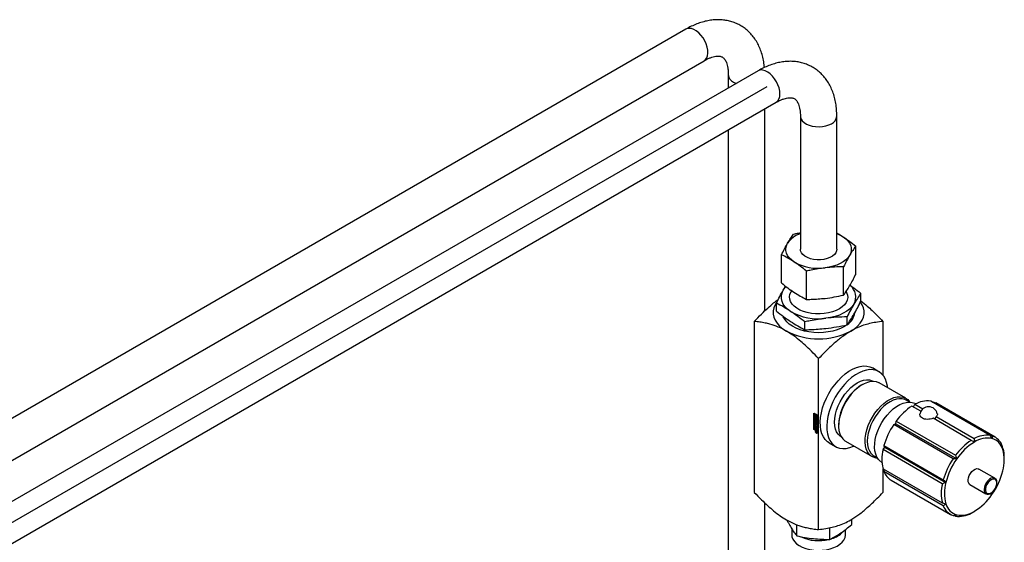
# Paper-space layout 'Sheet1' of a CAD drawing. Header units: millimetres. Extents: x -80341 to 21249, y 0 to 26255.
# Tile 152 of 154: x 19200 to 19741, y 9365 to 9652. Entities that reach past the tile are written whole.
import ezdxf

# ---------------------------------------------------------------- set-up
doc = ezdxf.new("R2010")
doc.units = ezdxf.units.MM
doc.linetypes.add('SLD-Sólida', pattern=[0])
doc.layers.add('DETALHAMENTO', color=8, linetype='SLD-Sólida')

psp = doc.layouts.new('Sheet1')

# ---------------------------------------------------------------- linework, layer by layer
at = {"color": 7, "linetype": 'SLD-Sólida', "lineweight": 25, "ltscale": 25}
for p, q in [((19566.42, 9646.7), (18554.12, 9062.31)), ((18564.12, 9044.99), (19576.42, 9629.38)), ((19606.01, 9623.84), (18333.16, 8889.03)), ((19589.7, 9621.7), (19589.7, 9614.42)), ((19592.63, 9617.62), (19594.06, 9616.94)), ((18343.15, 8871.71), (19616.01, 9606.52)), ((19609.7, 9491.92), (19609.7, 9602.87)), ((19629.3, 9598.84), (19629.3, 9525.76)), ((19649.3, 9525.76), (19649.3, 9598.84)), ((19589.7, 9591.33), (19589.7, 8352.47)), ((19659.68, 9511.99), (19659.68, 9527.51)), ((19618.92, 9507.28), (19618.92, 9522.79)), ((19653.03, 9500.63), (19653.03, 9516.14)), ((19632.65, 9498.27), (19632.65, 9513.78)), ((19619.88, 9503.28), (19621.22, 9505.46)), ((19662.51, 9497.22), (19662.51, 9501.57)), ((19616.09, 9491.84), (19616.09, 9496.2)), ((19654.93, 9484.27), (19654.93, 9488.62)), ((19603.94, 9486.18), (19603.94, 9392.24)), ((19631.72, 9481.58), (19631.72, 9485.94)), ((19674.65, 9486.18), (19674.65, 9456.61)), ((19639.3, 9371.83), (19639.3, 9465.77)), ((19672.39, 9458.55), (19668.85, 9460.6)), ((19663.37, 9451.44), (19662.76, 9451.09)), ((19669.4, 9453.22), (19669.33, 9453.26)), ((19687.17, 9443.96), (19672.62, 9452.36)), ((19689.28, 9441.75), (19687.35, 9442.86)), ((19695.52, 9436.78), (19690.55, 9439.65)), ((19692.84, 9440.93), (19690.77, 9441.5)), ((19691.4, 9439.16), (19692.24, 9440.63)), ((19692.24, 9440.63), (19696.63, 9438.1)), ((19733.48, 9423.56), (19700.88, 9442.37)), ((19701.93, 9441.77), (19702.25, 9442.01)), ((19702.25, 9442.01), (19734.85, 9423.2)), ((19736.24, 9422.56), (19703.65, 9441.37)), ((19636.73, 9435.79), (19638.59, 9434.72)), ((19636.73, 9426.81), (19636.73, 9435.79)), ((19636.88, 9435.71), (19636.88, 9426.89)), ((19637.05, 9435.57), (19636.91, 9435.49)), ((19636.91, 9435.49), (19636.91, 9433.61)), ((19637.08, 9435.39), (19636.91, 9435.49)), ((19637.23, 9435.47), (19637.05, 9435.57)), ((19637.23, 9435.47), (19637.08, 9435.39)), ((19637.08, 9433.71), (19637.08, 9435.39)), ((19637.23, 9434.59), (19637.23, 9435.47)), ((19637.23, 9433.79), (19637.23, 9434.14)), ((19637.4, 9434.74), (19637.33, 9434.7)), ((19637.54, 9435.29), (19637.4, 9435.21)), ((19637.58, 9435.11), (19637.4, 9435.21)), ((19637.4, 9435.21), (19637.4, 9434.73)), ((19637.72, 9435.19), (19637.54, 9435.29)), ((19637.72, 9435.19), (19637.58, 9435.11)), ((19637.58, 9434.5), (19637.58, 9435.11)), ((19637.72, 9434.58), (19637.58, 9434.5)), ((19637.72, 9433.92), (19637.58, 9433.83)), ((19637.72, 9434.58), (19637.72, 9435.19)), ((19637.72, 9433.31), (19637.72, 9433.92)), ((19637.89, 9435.09), (19637.75, 9435)), ((19637.75, 9435), (19637.75, 9434.4)), ((19638.42, 9434.62), (19637.75, 9435)), ((19638.56, 9434.7), (19637.89, 9435.09)), ((19637.93, 9434.7), (19638.24, 9434.52)), ((19637.93, 9434.42), (19637.93, 9434.7)), ((19638.07, 9434.51), (19637.93, 9434.42)), ((19638.07, 9434.51), (19638.07, 9434.62)), ((19638.24, 9434.52), (19638.24, 9432.84)), ((19638.56, 9434.7), (19638.42, 9434.62)), ((19638.42, 9432.74), (19638.42, 9434.62)), ((19638.56, 9432.82), (19638.56, 9434.7)), ((19638.59, 9434.72), (19638.59, 9425.74)), ((19703.86, 9433.92), (19724.84, 9421.81)), ((19636.91, 9433.61), (19637.58, 9433.23)), ((19636.91, 9433.41), (19637.05, 9433.49)), ((19638.42, 9432.54), (19636.91, 9433.41)), ((19636.91, 9433.41), (19636.91, 9426.91)), ((19637.13, 9433.09), (19636.98, 9433.01)), ((19636.98, 9432.5), (19636.98, 9433.01)), ((19637.13, 9432.59), (19636.98, 9432.5)), ((19637.13, 9429.96), (19636.99, 9429.87)), ((19636.99, 9429.29), (19636.99, 9429.87)), ((19637.13, 9429.37), (19636.99, 9429.29)), ((19637.01, 9431.79), (19637.56, 9431.48)), ((19637.01, 9431.52), (19637.01, 9431.79)), ((19637.15, 9431.6), (19637.01, 9431.52)), ((19637.56, 9431.2), (19637.01, 9431.52)), ((19637.01, 9431.41), (19637.74, 9430.53)), ((19637.01, 9431.11), (19637.01, 9431.41)), ((19637.15, 9431.19), (19637.01, 9431.11)), ((19637.13, 9430.96), (19637.01, 9431.11)), ((19637.01, 9430.4), (19637.13, 9430.41)), ((19637.01, 9430.11), (19637.01, 9430.4)), ((19637.15, 9430.19), (19637.01, 9430.11)), ((19637.74, 9430.14), (19637.01, 9430.11)), ((19637.01, 9428.92), (19637.74, 9428.5)), ((19637.01, 9428.64), (19637.01, 9428.92)), ((19637.15, 9428.73), (19637.01, 9428.64)), ((19637.26, 9428.5), (19637.01, 9428.64)), ((19638.56, 9432.62), (19637.05, 9433.49)), ((19637.23, 9433.79), (19637.08, 9433.71)), ((19637.4, 9433.53), (19637.08, 9433.71)), ((19637.13, 9432.59), (19637.13, 9433.09)), ((19637.27, 9431.05), (19637.13, 9430.96)), ((19637.13, 9430.41), (19637.13, 9430.96)), ((19637.27, 9430.49), (19637.13, 9430.41)), ((19637.13, 9429.37), (19637.13, 9429.96)), ((19637.15, 9431.6), (19637.15, 9431.71)), ((19637.7, 9431.28), (19637.15, 9431.6)), ((19637.15, 9431.19), (19637.15, 9431.24)), ((19637.27, 9431.05), (19637.15, 9431.19)), ((19637.15, 9430.19), (19637.15, 9430.42)), ((19637.74, 9430.21), (19637.15, 9430.19)), ((19637.15, 9428.73), (19637.15, 9428.84)), ((19637.4, 9428.58), (19637.15, 9428.73)), ((19637.17, 9432.86), (19637.17, 9432.43)), ((19637.17, 9429.67), (19637.17, 9429.28)), ((19637.33, 9429.8), (19637.19, 9429.72)), ((19637.22, 9432.95), (19637.2, 9432.93)), ((19637.22, 9432.94), (19637.21, 9432.93)), ((19637.21, 9430), (19637.74, 9429.7)), ((19637.35, 9428.98), (19637.21, 9428.9)), ((19637.74, 9428.59), (19637.21, 9428.9)), ((19637.22, 9433.14), (19637.22, 9432.93)), ((19637.22, 9432.93), (19637.22, 9432.93)), ((19637.22, 9432.93), (19637.22, 9432.93)), ((19637.4, 9433.69), (19637.23, 9433.79)), ((19637.24, 9432.31), (19637.39, 9432.39)), ((19637.38, 9429.8), (19637.24, 9429.71)), ((19637.74, 9429.42), (19637.24, 9429.71)), ((19637.24, 9429.16), (19637.74, 9428.87)), ((19637.39, 9432.39), (19637.25, 9432.31)), ((19637.4, 9432.41), (19637.26, 9432.33)), ((19637.4, 9428.58), (19637.26, 9428.5)), ((19637.26, 9427.88), (19637.26, 9428.5)), ((19637.27, 9432.37), (19637.28, 9432.84)), ((19637.41, 9432.45), (19637.27, 9432.37)), ((19637.27, 9430.49), (19637.27, 9431.05)), ((19637.42, 9432.92), (19637.28, 9432.84)), ((19637.43, 9430.86), (19637.29, 9430.78)), ((19637.29, 9430.78), (19637.29, 9430.41)), ((19637.58, 9430.43), (19637.29, 9430.78)), ((19637.29, 9430.41), (19637.58, 9430.43)), ((19637.74, 9428.76), (19637.35, 9428.98)), ((19637.74, 9429.59), (19637.38, 9429.8)), ((19637.39, 9432.39), (19637.39, 9432.39)), ((19637.4, 9433.81), (19637.4, 9433.53)), ((19637.4, 9427.96), (19637.4, 9428.58)), ((19637.41, 9432.45), (19637.42, 9432.92)), ((19637.44, 9433), (19637.42, 9432.92)), ((19637.72, 9430.51), (19637.43, 9430.86)), ((19637.45, 9432.7), (19637.44, 9432.23)), ((19637.58, 9428.48), (19637.44, 9428.4)), ((19637.62, 9432.85), (19637.48, 9432.77)), ((19637.62, 9432.85), (19637.48, 9432.77)), ((19637.64, 9432.85), (19637.5, 9432.77)), ((19637.5, 9431.94), (19637.5, 9432.15)), ((19637.64, 9432.03), (19637.5, 9431.94)), ((19637.66, 9432.82), (19637.53, 9432.74)), ((19637.53, 9432.15), (19637.67, 9432.23)), ((19637.68, 9432.78), (19637.54, 9432.69)), ((19637.68, 9432.25), (19637.54, 9432.16)), ((19637.69, 9432.73), (19637.55, 9432.65)), ((19637.55, 9432.22), (19637.55, 9432.65)), ((19637.69, 9432.3), (19637.55, 9432.22)), ((19637.69, 9432.27), (19637.55, 9432.19)), ((19637.56, 9431.85), (19637.74, 9431.75)), ((19637.56, 9431.48), (19637.56, 9431.85)), ((19637.7, 9431.56), (19637.56, 9431.48)), ((19637.7, 9431.28), (19637.56, 9431.2)), ((19637.56, 9430.82), (19637.56, 9431.2)), ((19637.7, 9430.91), (19637.56, 9430.82)), ((19637.74, 9430.72), (19637.56, 9430.82)), ((19637.58, 9433.23), (19637.58, 9433.83)), ((19637.72, 9433.31), (19637.58, 9433.23)), ((19637.72, 9430.51), (19637.58, 9430.43)), ((19637.7, 9428.41), (19637.58, 9428.48)), ((19637.64, 9432.22), (19637.64, 9432.03)), ((19637.69, 9432.3), (19637.69, 9432.73)), ((19637.7, 9431.56), (19637.7, 9431.77)), ((19637.7, 9430.91), (19637.7, 9431.28)), ((19637.74, 9430.89), (19637.7, 9430.91)), ((19637.74, 9432.57), (19637.74, 9432.07)), ((19637.74, 9431.75), (19637.74, 9430.72)), ((19637.74, 9430.53), (19637.74, 9430.14)), ((19637.74, 9429.7), (19637.74, 9429.42)), ((19637.74, 9428.87), (19637.74, 9428.59)), ((19637.74, 9428.5), (19637.74, 9427.57)), ((19637.89, 9433.81), (19637.75, 9433.73)), ((19637.75, 9433.73), (19637.75, 9433.13)), ((19637.75, 9433.13), (19637.93, 9433.02)), ((19637.93, 9433.81), (19637.89, 9433.81)), ((19637.93, 9433.02), (19637.93, 9433.5)), ((19638.07, 9433.11), (19637.93, 9433.02)), ((19638, 9433.53), (19638.14, 9433.61)), ((19638.07, 9433.11), (19638.07, 9433.57)), ((19638.24, 9432.84), (19638.42, 9432.74)), ((19638.56, 9432.82), (19638.42, 9432.74)), ((19638.56, 9432.62), (19638.42, 9432.54)), ((19638.42, 9426.04), (19638.42, 9432.54)), ((19638.56, 9426.12), (19638.56, 9432.62)), ((19650.29, 9429.49), (19650.29, 9428.78)), ((19680.54, 9429.48), (19681.72, 9429.95)), ((19713.14, 9410.66), (19680.54, 9429.48)), ((19681.72, 9429.95), (19681.91, 9431.42)), ((19681.72, 9429.95), (19715.18, 9410.63)), ((19681.91, 9431.42), (19714.51, 9412.6)), ((19723.15, 9420.83), (19702.17, 9432.94)), ((19636.88, 9426.89), (19636.73, 9426.81)), ((19638.59, 9425.74), (19636.73, 9426.81)), ((19636.88, 9426.89), (19638.59, 9425.9)), ((19636.91, 9426.91), (19638.42, 9426.04)), ((19637.01, 9427.91), (19637.74, 9427.49)), ((19637.01, 9427.64), (19637.01, 9427.91)), ((19637.15, 9427.72), (19637.01, 9427.64)), ((19637.26, 9427.5), (19637.01, 9427.64)), ((19637.15, 9427.72), (19637.15, 9427.83)), ((19637.4, 9427.58), (19637.15, 9427.72)), ((19637.4, 9427.96), (19637.26, 9427.88)), ((19637.44, 9427.78), (19637.26, 9427.88)), ((19637.4, 9427.58), (19637.26, 9427.5)), ((19637.26, 9426.88), (19637.26, 9427.5)), ((19637.4, 9426.96), (19637.26, 9426.88)), ((19637.44, 9426.77), (19637.26, 9426.88)), ((19637.44, 9427.94), (19637.4, 9427.96)), ((19637.4, 9426.96), (19637.4, 9427.58)), ((19637.44, 9426.94), (19637.4, 9426.96)), ((19637.56, 9428.33), (19637.44, 9428.4)), ((19637.44, 9428.4), (19637.44, 9427.78)), ((19637.58, 9427.47), (19637.44, 9427.39)), ((19637.56, 9427.32), (19637.44, 9427.39)), ((19637.44, 9427.39), (19637.44, 9426.77)), ((19637.7, 9428.41), (19637.56, 9428.33)), ((19637.56, 9427.67), (19637.56, 9428.33)), ((19637.7, 9427.76), (19637.56, 9427.67)), ((19637.74, 9427.57), (19637.56, 9427.67)), ((19637.7, 9427.4), (19637.56, 9427.32)), ((19637.56, 9426.67), (19637.56, 9427.32)), ((19637.7, 9426.75), (19637.56, 9426.67)), ((19637.74, 9426.57), (19637.56, 9426.67)), ((19637.7, 9427.4), (19637.58, 9427.47)), ((19637.7, 9427.76), (19637.7, 9428.41)), ((19637.74, 9427.74), (19637.7, 9427.76)), ((19637.7, 9426.75), (19637.7, 9427.4)), ((19637.74, 9426.73), (19637.7, 9426.75)), ((19637.74, 9427.49), (19637.74, 9426.57)), ((19637.81, 9425.57), (19638.32, 9425.28)), ((19637.81, 9425.46), (19637.81, 9425.57)), ((19637.91, 9425.52), (19637.81, 9425.46)), ((19638.05, 9425.32), (19637.81, 9425.46)), ((19637.81, 9425.31), (19638.05, 9425.32)), ((19637.81, 9425.17), (19637.81, 9425.31)), ((19637.96, 9425.25), (19637.81, 9425.17)), ((19638.01, 9425.2), (19637.81, 9425.17)), ((19637.96, 9425.78), (19637.82, 9425.69)), ((19638.06, 9425.8), (19637.96, 9425.78)), ((19637.96, 9425.25), (19637.96, 9425.32)), ((19638.07, 9425.27), (19637.96, 9425.25)), ((19638.08, 9425.24), (19638.01, 9425.2)), ((19638.15, 9425.38), (19638.05, 9425.32)), ((19638.17, 9425.37), (19638.07, 9425.31)), ((19638.24, 9425.21), (19638.07, 9425.31)), ((19638.07, 9425.31), (19638.07, 9425.28)), ((19638.16, 9425.09), (19638.08, 9425.05)), ((19638.3, 9425.06), (19638.16, 9424.98)), ((19638.21, 9425.08), (19638.32, 9425.15)), ((19638.32, 9425.15), (19638.23, 9425.1)), ((19638.32, 9425.26), (19638.24, 9425.21)), ((19638.32, 9425.22), (19638.24, 9425.17)), ((19638.24, 9425.17), (19638.24, 9425.21)), ((19638.32, 9425.2), (19638.24, 9425.16)), ((19638.32, 9425.19), (19638.24, 9425.14)), ((19638.24, 9425.16), (19638.24, 9425.17)), ((19638.24, 9425.14), (19638.24, 9425.16)), ((19638.28, 9424.97), (19638.27, 9424.96)), ((19638.32, 9425.28), (19638.32, 9425.09)), ((19638.33, 9424.81), (19638.47, 9424.89)), ((19638.42, 9426.04), (19638.56, 9426.12)), ((19645.1, 9419.46), (19648.64, 9417.42)), ((19651.69, 9422.71), (19651.76, 9422.67)), ((19654.12, 9420.31), (19668.67, 9411.91)), ((19675.2, 9417.91), (19707.8, 9399.09)), ((19675.75, 9416.99), (19675.2, 9417.91)), ((19669.71, 9412.31), (19671.64, 9411.19)), ((19674.68, 9415.75), (19675.75, 9416.99)), ((19707.27, 9396.93), (19674.68, 9415.75)), ((19675.75, 9416.99), (19709.21, 9397.68)), ((19740.41, 9416.41), (19740.71, 9416.24)), ((19672.6, 9410.02), (19674.13, 9408.52)), ((19741.32, 9410.34), (19741.32, 9411.34)), ((19674.65, 9405.36), (19674.65, 9392.24)), ((19674.68, 9405.26), (19707.27, 9386.44)), ((19675.2, 9403.7), (19675.57, 9404.75)), ((19707.8, 9384.89), (19675.2, 9403.7)), ((19736.15, 9399.98), (19727.31, 9405.08)), ((19679.15, 9398.94), (19711.74, 9380.12)), ((19722.41, 9396.6), (19731.25, 9391.49)), ((19609.7, 8352.47), (19609.7, 9386.5)), ((19627.33, 9368.34), (19627.33, 9374.52)), ((19657.47, 9374.55), (19657.47, 9377.48)), ((19714.51, 9379.12), (19713.7, 9379.59)), ((19624.53, 9372.37), (19624.53, 9368.9)), ((19645.5, 9366.42), (19645.5, 9372.83)), ((19654.07, 9368.9), (19654.07, 9371.82))]:
    psp.add_line(p, q, dxfattribs=at)
at = {"color": 7, "linetype": 'SLD-Sólida', "lineweight": 25, "ltscale": 25, "flags": 128}
for points in [[(19576.42, 9629.38), (19577.18, 9629.97), (19577.85, 9630.93), (19578.29, 9632.14), (19578.48, 9633.57), (19578.41, 9635.16), (19578.1, 9636.85), (19577.54, 9638.58), (19576.76, 9640.3), (19575.79, 9641.93), (19574.66, 9643.42), (19573.41, 9644.72), (19572.09, 9645.78), (19570.74, 9646.55), (19569.42, 9647.02), (19568.18, 9647.16), (19567.04, 9646.98), (19566.42, 9646.7)], [(19618.08, 9611.09), (19617.96, 9612.71), (19617.58, 9614.42), (19616.96, 9616.16), (19616.13, 9617.86), (19615.12, 9619.46), (19613.95, 9620.91), (19612.68, 9622.15), (19611.35, 9623.14), (19610.01, 9623.84), (19608.7, 9624.23), (19607.48, 9624.29), (19606.38, 9624.02), (19606.01, 9623.84)], [(19629.3, 9598.83), (19629.32, 9598.43), (19629.64, 9597.35), (19630.3, 9596.32), (19631.29, 9595.38), (19632.57, 9594.57), (19634.09, 9593.91), (19635.8, 9593.43), (19637.64, 9593.15), (19639.54, 9593.07), (19641.42, 9593.2), (19643.23, 9593.54), (19644.9, 9594.06), (19646.37, 9594.76)], [(19649.3, 9534.4), (19651.15, 9533.59), (19652.81, 9532.63)], [(19652.81, 9532.63), (19654.25, 9531.55), (19655.43, 9530.37), (19656.33, 9529.12), (19656.95, 9527.81), (19657.26, 9526.46), (19657.26, 9525.1), (19656.96, 9523.75), (19656.35, 9522.44)], [(19625.78, 9518.9), (19624.35, 9519.98), (19623.17, 9521.15), (19622.26, 9522.41), (19621.65, 9523.72), (19621.34, 9525.07), (19621.33, 9526.43), (19621.64, 9527.77), (19622.24, 9529.09)], [(19649.3, 9525.76), (19649.21, 9524.98), (19648.77, 9523.92), (19648, 9522.91), (19646.9, 9522.01), (19645.54, 9521.25), (19643.95, 9520.65), (19642.19, 9520.24), (19640.32, 9520.02), (19638.42, 9520.01), (19636.55, 9520.21), (19634.78, 9520.61), (19633.18, 9521.2), (19631.79, 9521.95), (19630.68, 9522.84), (19629.87, 9523.83), (19629.41, 9524.9), (19629.3, 9525.76)], [(19656.35, 9522.44), (19655.45, 9521.18), (19654.28, 9520), (19652.85, 9518.92), (19651.19, 9517.96), (19649.32, 9517.13), (19647.28, 9516.45), (19645.11, 9515.93), (19642.84, 9515.57)], [(19619.88, 9503.28), (19620.9, 9504.71), (19621.4, 9505.26)], [(19623.91, 9491.68), (19622.27, 9492.91), (19620.93, 9494.25), (19619.9, 9495.68), (19619.2, 9497.17), (19618.84, 9498.7), (19618.84, 9500.25), (19619.19, 9501.79), (19619.88, 9503.28)], [(19654.41, 9502.52), (19654.71, 9501.98), (19655.18, 9500.63), (19655.29, 9499.25), (19655.05, 9497.88), (19654.46, 9496.54), (19653.52, 9495.27), (19652.27, 9494.09), (19650.73, 9493.04), (19648.94, 9492.13), (19646.93, 9491.38), (19644.75, 9490.81), (19642.44, 9490.44), (19640.07, 9490.27), (19637.68, 9490.31), (19635.33, 9490.55), (19633.06, 9490.99), (19630.93, 9491.62), (19628.99, 9492.43), (19627.28, 9493.4), (19625.84, 9494.5), (19624.7, 9495.71), (19623.89, 9497.01), (19623.42, 9498.36), (19623.3, 9499.74), (19623.55, 9501.12), (19624.14, 9502.45), (19624.73, 9503.31)], [(19616, 9496.3), (19615.43, 9495.35), (19614.71, 9493.66), (19614.34, 9491.93), (19614.34, 9490.19), (19614.71, 9488.46), (19615.43, 9486.77), (19616.5, 9485.14), (19617.9, 9483.59), (19619.62, 9482.16), (19621.62, 9480.85)], [(19658.72, 9495.71), (19657.7, 9494.28), (19656.36, 9492.94), (19654.73, 9491.71), (19652.84, 9490.61), (19650.71, 9489.67), (19648.39, 9488.89), (19645.92, 9488.3), (19643.33, 9487.89)], [(19656.98, 9480.85), (19658.98, 9482.16), (19660.69, 9483.59), (19662.1, 9485.14), (19663.17, 9486.77), (19663.89, 9488.46), (19664.25, 9490.19), (19664.25, 9491.93), (19663.89, 9493.66), (19663.17, 9495.35), (19662.28, 9496.74)], [(19654.71, 9484.15), (19653.6, 9483.44), (19651.62, 9482.41), (19649.42, 9481.54), (19647.04, 9480.85), (19644.52, 9480.35), (19641.9, 9480.05), (19639.25, 9479.95), (19636.59, 9480.06), (19633.98, 9480.37), (19631.46, 9480.88), (19629.09, 9481.57), (19626.89, 9482.45), (19624.92, 9483.48), (19623.21, 9484.66), (19621.78, 9485.96), (19620.66, 9487.36), (19619.91, 9488.75)], [(19645.1, 9419.46), (19644.22, 9420.05), (19642.98, 9421.23), (19641.94, 9422.7), (19641.14, 9424.44), (19640.57, 9426.41), (19640.25, 9428.58), (19640.19, 9430.93), (19640.38, 9433.42), (19640.82, 9436.01), (19641.51, 9438.66), (19642.43, 9441.33), (19643.57, 9443.98), (19644.92, 9446.57), (19646.45, 9449.06), (19648.13, 9451.41), (19649.96, 9453.59), (19651.88, 9455.57), (19653.89, 9457.31), (19655.94, 9458.79), (19658.01, 9459.98), (19660.06, 9460.87), (19662.07, 9461.45), (19663.99, 9461.7), (19665.82, 9461.62), (19667.5, 9461.21), (19668.85, 9460.6)], [(19677.21, 9449.71), (19677.11, 9450.54), (19676.66, 9452.62), (19675.98, 9454.47), (19675.06, 9456.08), (19673.91, 9457.41), (19672.57, 9458.45), (19671.04, 9459.17), (19669.35, 9459.58), (19667.53, 9459.66), (19665.6, 9459.41), (19663.6, 9458.83), (19661.55, 9457.94), (19659.48, 9456.75), (19657.43, 9455.27), (19655.42, 9453.53), (19653.49, 9451.55), (19651.67, 9449.37), (19649.98, 9447.02), (19648.45, 9444.53), (19647.11, 9441.94), (19645.97, 9439.29), (19645.05, 9436.62), (19644.36, 9433.97), (19643.92, 9431.38), (19643.73, 9428.89), (19643.79, 9426.54), (19644.11, 9424.37), (19644.67, 9422.4), (19645.48, 9420.66), (19646.51, 9419.19), (19647.76, 9418.01), (19649.2, 9417.12), (19650.81, 9416.56), (19652.57, 9416.31), (19654.44, 9416.4), (19656.42, 9416.81), (19658.45, 9417.55), (19658.71, 9417.67)], [(19651.69, 9422.71), (19651.08, 9423.11), (19650.02, 9424.14), (19649.17, 9425.45), (19648.54, 9427.02), (19648.17, 9428.81), (19648.04, 9430.79), (19648.17, 9432.91), (19648.54, 9435.14), (19649.17, 9437.42), (19650.02, 9439.72), (19651.08, 9441.98), (19652.34, 9444.16), (19653.77, 9446.21), (19655.33, 9448.1), (19657, 9449.78), (19658.74, 9451.22), (19660.51, 9452.39), (19662.29, 9453.27), (19664.03, 9453.83), (19665.69, 9454.08), (19667.25, 9454), (19668.68, 9453.59), (19669.33, 9453.26)], [(19672.62, 9452.36), (19672.46, 9452.45), (19671.06, 9452.99), (19669.51, 9453.22), (19667.85, 9453.11), (19666.09, 9452.68), (19664.28, 9451.93), (19662.46, 9450.88), (19660.65, 9449.54), (19658.9, 9447.95), (19657.23, 9446.13), (19655.68, 9444.12), (19654.28, 9441.96), (19653.06, 9439.68), (19652.04, 9437.35), (19651.24, 9434.99), (19650.68, 9432.66), (19650.36, 9430.4), (19650.3, 9428.26), (19650.49, 9426.27), (19650.93, 9424.48), (19651.61, 9422.93), (19652.53, 9421.63), (19653.65, 9420.61), (19654.12, 9420.31)], [(19671.73, 9411.06), (19670.99, 9411.12), (19669.51, 9411.51), (19668.2, 9412.22), (19667.07, 9413.23), (19666.16, 9414.53), (19665.48, 9416.09), (19665.04, 9417.88), (19664.85, 9419.86), (19664.91, 9422), (19665.23, 9424.26), (19665.79, 9426.59), (19666.59, 9428.95), (19667.61, 9431.29), (19668.83, 9433.56), (19670.23, 9435.72), (19671.78, 9437.73), (19673.45, 9439.55), (19675.2, 9441.14), (19677.01, 9442.48), (19678.83, 9443.53), (19680.64, 9444.28), (19682.39, 9444.71), (19684.06, 9444.82), (19685.61, 9444.6), (19687.01, 9444.05), (19688.23, 9443.19), (19689.25, 9442.03), (19689.44, 9441.74)], [(19687.35, 9442.86), (19686.7, 9443.19), (19685.27, 9443.59), (19683.71, 9443.68), (19682.04, 9443.43), (19680.3, 9442.87), (19678.53, 9441.99), (19676.75, 9440.82), (19675.01, 9439.38), (19673.35, 9437.7), (19671.78, 9435.81), (19670.36, 9433.76), (19669.1, 9431.58), (19668.04, 9429.31), (19667.18, 9427.02), (19666.56, 9424.73), (19666.18, 9422.51), (19666.06, 9420.38), (19666.18, 9418.41), (19666.56, 9416.62), (19667.18, 9415.05), (19668.04, 9413.74), (19669.1, 9412.71), (19669.71, 9412.31)], [(19672.6, 9410.02), (19672.26, 9410.38), (19671.35, 9411.67), (19670.68, 9413.21), (19670.24, 9414.99), (19670.05, 9416.97), (19670.11, 9419.09), (19670.43, 9421.34), (19670.99, 9423.65), (19671.78, 9425.99), (19672.79, 9428.31), (19674.01, 9430.57), (19675.4, 9432.71), (19676.93, 9434.71), (19678.59, 9436.52), (19680.33, 9438.1), (19682.13, 9439.43), (19683.94, 9440.48), (19685.73, 9441.22), (19687.48, 9441.65), (19689.13, 9441.75), (19690.67, 9441.53), (19690.77, 9441.5)], [(19702.25, 9442.01), (19703.12, 9441.65), (19703.65, 9441.37)], [(19637.4, 9434.73), (19637.31, 9434.69), (19637.24, 9434.62), (19637.2, 9434.52), (19637.19, 9434.39), (19637.2, 9434.25), (19637.24, 9434.1), (19637.31, 9433.95), (19637.4, 9433.81)], [(19637.58, 9433.83), (19637.49, 9433.93), (19637.42, 9434.05), (19637.38, 9434.17), (19637.36, 9434.29), (19637.38, 9434.39), (19637.42, 9434.46), (19637.49, 9434.5), (19637.58, 9434.5)], [(19637.75, 9434.4), (19637.84, 9434.3), (19637.9, 9434.18), (19637.95, 9434.06), (19637.96, 9433.94), (19637.95, 9433.84), (19637.9, 9433.77), (19637.84, 9433.73), (19637.75, 9433.73)], [(19637.93, 9433.5), (19638.01, 9433.54), (19638.08, 9433.61), (19638.13, 9433.71), (19638.14, 9433.84), (19638.13, 9433.98), (19638.08, 9434.13), (19638.01, 9434.28), (19637.93, 9434.42)], [(19636.98, 9433.01), (19636.99, 9433.06), (19637, 9433.1), (19637.02, 9433.14), (19637.06, 9433.16), (19637.09, 9433.17), (19637.13, 9433.17), (19637.18, 9433.16), (19637.22, 9433.14)], [(19637.44, 9432.23), (19637.42, 9432.14), (19637.37, 9432.09), (19637.3, 9432.08), (19637.21, 9432.11), (19637.12, 9432.18), (19637.05, 9432.28), (19637, 9432.39), (19636.98, 9432.5)], [(19637.14, 9433.17), (19637.13, 9433.14), (19637.13, 9433.09)], [(19637.13, 9432.59), (19637.14, 9432.48), (19637.18, 9432.38)], [(19637.14, 9430.03), (19637.13, 9430), (19637.13, 9429.96)], [(19637.2, 9432.33), (19637.21, 9432.32), (19637.21, 9432.32), (19637.22, 9432.31), (19637.22, 9432.31), (19637.23, 9432.31), (19637.24, 9432.31), (19637.24, 9432.31), (19637.25, 9432.31)], [(19637.28, 9432.84), (19637.3, 9432.93), (19637.35, 9432.99), (19637.42, 9433), (19637.51, 9432.97), (19637.6, 9432.9), (19637.67, 9432.8), (19637.72, 9432.69), (19637.74, 9432.57)], [(19637.74, 9432.07), (19637.74, 9432.02), (19637.72, 9431.98), (19637.7, 9431.94), (19637.67, 9431.92), (19637.63, 9431.91), (19637.59, 9431.91), (19637.55, 9431.92), (19637.5, 9431.94)], [(19637.62, 9432.85), (19637.62, 9432.85), (19637.62, 9432.85)], [(19637.64, 9432.03), (19637.69, 9432), (19637.73, 9431.99)], [(19637.68, 9432.78), (19637.68, 9432.78), (19637.68, 9432.78)], [(19638.07, 9424.71), (19637.9, 9424.85), (19637.74, 9425.06), (19637.64, 9425.29), (19637.61, 9425.52), (19637.64, 9425.71), (19637.74, 9425.82), (19637.9, 9425.85), (19638.07, 9425.79), (19638.25, 9425.65), (19638.41, 9425.44), (19638.51, 9425.21), (19638.54, 9424.98), (19638.51, 9424.79), (19638.41, 9424.68), (19638.25, 9424.65), (19638.07, 9424.71)], [(19638.07, 9424.83), (19638.21, 9424.78), (19638.33, 9424.81), (19638.41, 9424.9), (19638.44, 9425.04), (19638.41, 9425.22), (19638.33, 9425.4), (19638.21, 9425.56), (19638.07, 9425.67), (19637.94, 9425.72), (19637.82, 9425.69), (19637.74, 9425.6), (19637.71, 9425.46), (19637.74, 9425.28), (19637.82, 9425.1), (19637.94, 9424.94), (19638.07, 9424.83)], [(19637.75, 9425.62), (19637.78, 9425.79), (19637.82, 9425.85)], [(19638.47, 9424.73), (19638.4, 9424.73), (19638.23, 9424.78)], [(19638.3, 9425.06), (19638.32, 9425.05), (19638.32, 9425.05)], [(19638.47, 9424.89), (19638.47, 9424.89), (19638.54, 9424.96)], [(19722.41, 9396.6), (19722.33, 9396.65), (19721.78, 9397.22), (19721.47, 9398.07), (19721.4, 9399.12), (19721.59, 9400.29), (19722.03, 9401.51), (19722.67, 9402.68), (19723.48, 9403.71), (19724.39, 9404.53), (19725.33, 9405.08), (19726.24, 9405.31), (19727.04, 9405.21), (19727.31, 9405.08)], [(19736.11, 9400), (19735.88, 9400.1), (19735.08, 9400.2), (19734.17, 9399.97), (19733.23, 9399.43), (19732.32, 9398.61), (19731.51, 9397.58), (19730.87, 9396.41), (19730.43, 9395.19), (19730.24, 9394.01), (19730.3, 9392.96), (19730.62, 9392.12), (19731.16, 9391.54), (19731.29, 9391.47)], [(19734.05, 9391.94), (19734.93, 9392.59), (19735.73, 9393.48), (19736.4, 9394.54), (19736.88, 9395.67), (19737.13, 9396.8), (19737.13, 9397.82), (19736.88, 9398.66), (19736.4, 9399.24), (19735.73, 9399.53), (19734.93, 9399.49), (19734.05, 9399.13), (19733.17, 9398.47), (19732.37, 9397.58), (19731.7, 9396.53), (19731.22, 9395.39), (19730.97, 9394.27), (19730.97, 9393.24), (19731.22, 9392.41), (19731.7, 9391.82), (19732.37, 9391.54), (19733.17, 9391.58), (19734.05, 9391.94)], [(19624.53, 9368.9), (19624.66, 9367.77), (19625.14, 9366.47), (19625.98, 9365.22), (19627.14, 9364.06), (19628.6, 9363.02), (19630.33, 9362.13), (19632.28, 9361.4), (19634.4, 9360.86), (19636.64, 9360.52), (19638.94, 9360.38), (19641.26, 9360.45), (19643.52, 9360.73), (19645.69, 9361.22), (19647.69, 9361.89), (19649.49, 9362.73), (19651.04, 9363.73), (19652.3, 9364.85), (19653.23, 9366.08), (19653.83, 9367.37)], [(19653.83, 9367.37), (19654.07, 9368.7), (19654.07, 9368.9)]]:
    psp.add_lwpolyline(points, dxfattribs=at)
at = {"color": 7, "linetype": 'SLD-Sólida', "lineweight": 25, "ltscale": 625}
for centre, radius, start, end in [((19594.64, 9622.16), 4.96, 185.472, 246.1078), ((19613.16, 9610.57), 4.95, 305.1831, 6.1291), ((19644.49, 9599.2), 4.82, 292.9338, 355.7226), ((19633.87, 9521), 14.16, 108.832, 145.1653), ((19639.13, 9541.94), 26.63, 239.9274, 278.0068), ((19651.92, 9499.58), 7.82, 330.3329, 53.6226), ((19639.1, 9517.93), 30.33, 239.9274, 278.0068), ((19649.84, 9492.35), 9.5, 304.0492, 351.1318), ((19639.3, 9514.85), 38.32, 242.5243, 297.4757), ((19677.27, 9428.31), 27, 122.4929, 177.5125), ((19709.01, 9411.62), 33.56, 123.3657, 143.8467), ((19699.15, 9428.7), 13.78, 82.7723, 120.0769), ((19638.05, 9434.34), 0.539, 162.4792, 232.2013), ((19637.16, 9433.82), 1.14, 17.6228, 36.8567), ((19699.76, 9434.33), 4.9, 13.4494, 164.5442), ((19698.13, 9435.28), 5.89, 329.9326, 346.6086), ((19637.12, 9429.9), 0.14, 50.7967, 189.214), ((19637.48, 9429.31), 0.492, 182.6055, 237.3945), ((19637.62, 9429.39), 0.492, 182.6055, 237.3945), ((19637.21, 9429.68), 0.0448, 50.7967, 189.214), ((19637.32, 9432.86), 0.15, 166.7715, 180.4309), ((19637.39, 9432.43), 0.213, 180.6022, 195.8232), ((19637.32, 9429.29), 0.158, 182.6055, 237.3945), ((19637.24, 9432.88), 0.0626, 140.0764, 167.525), ((19637.33, 9432.41), 0.153, 195.0349, 213.4908), ((19637.21, 9432.91), 0.0236, 94.9954, 138.5152), ((19637.21, 9432.91), 0.0274, 60.0873, 89.7199), ((19637.53, 9432.51), 0.367, 213.4835, 254.1253), ((19637.22, 9432.35), 0.0436, 303.4972, 336.9854), ((19637.15, 9432.38), 0.124, 337.0596, 357.0948), ((19637.35, 9429.75), 0.0516, 54.3818, 114.314), ((19637.36, 9432.43), 0.0436, 303.4972, 336.9854), ((19637.29, 9432.46), 0.124, 337.0596, 357.0948), ((19637.63, 9432.7), 0.178, 170.9127, 178.9453), ((19637.49, 9432.74), 0.0335, 114.5698, 153.9079), ((19637.55, 9432.71), 0.093, 153.2271, 170.3718), ((19637.49, 9432.75), 0.0237, 52.9843, 110.2027), ((19637.47, 9432.71), 0.067, 24.2436, 57.3809), ((19637.51, 9432.18), 0.0258, 236.8494, 278.1867), ((19637.51, 9432.18), 0.026, 281.1651, 333.6061), ((19637.37, 9432.66), 0.176, 11.432, 26.7326), ((19637.35, 9432.65), 0.202, 0.3674, 12.2369), ((19637.48, 9432.2), 0.0708, 328.7073, 350.4477), ((19637.39, 9432.22), 0.154, 348.726, 0.3148), ((19637.63, 9432.83), 0.0226, 58.7481, 110.8437), ((19637.65, 9432.26), 0.027, 300.6251, 333.0895), ((19637.49, 9432.73), 0.202, 0.3674, 12.2369), ((19637.62, 9432.28), 0.0708, 328.7073, 350.4477), ((19637.54, 9432.3), 0.154, 348.726, 0.3148), ((19638.01, 9433.83), 0.252, 300.8392, 334.9801), ((19714.5, 9406.79), 40.84, 146.2488, 164.2013), ((19638.34, 9425.26), 0.337, 189.8439, 219.3586), ((19638.37, 9425.28), 0.3, 179.8234, 203.3094), ((19638.3, 9425.22), 0.278, 218.2561, 239.5032), ((19638.24, 9425.23), 0.156, 205.2493, 236.1895), ((19638.23, 9425.21), 0.136, 235.9157, 252.1016), ((19638.23, 9425.07), 0.112, 230.5295, 289.6157), ((19638.2, 9425.11), 0.0312, 246.4928, 329.8979), ((19638.11, 9425.15), 0.124, 334.5383, 356.8233), ((19638.43, 9425.28), 0.256, 224.9227, 239.9962), ((19638.23, 9425.04), 0.0842, 297.0395, 345.5451), ((19638.06, 9425.09), 0.263, 343.9639, 0.0341), ((19731.74, 9409.88), 13.78, 82.7723, 120.0769), ((19731.66, 9414.71), 9.07, 19.892, 69.4185), ((19741.61, 9392.8), 33.56, 123.3657, 143.8467), ((19741.41, 9392.78), 31.72, 121.4504, 145.762), ((19732.1, 9408.9), 13.12, 79.3384, 123.5108), ((19732.1, 9413.42), 8.73, 15.4877, 73.8228), ((19696.97, 9410.5), 22.9, 166.7581, 193.2419), ((19719.64, 9409.88), 21.68, 344.2849, 15.7151), ((19722.63, 9411.51), 18.69, 359.4745, 14.643), ((19747.09, 9387.97), 40.84, 146.2488, 164.2013), ((19746.63, 9388.26), 38.59, 144.5714, 165.8787), ((19684.09, 9407.05), 9.5, 200.6135, 238.6408), ((19703.09, 9413.42), 38.59, 324.5714, 345.8787), ((19729.57, 9391.69), 22.9, 166.7581, 193.2419), ((19730.08, 9391.8), 21.68, 164.2849, 195.7151), ((19708.31, 9408.9), 31.72, 301.4504, 325.762), ((19717.62, 9388.26), 8.73, 195.4877, 253.8228), ((19716.33, 9387.97), 9.07, 199.892, 249.4185), ((19716.24, 9392.8), 13.78, 262.7723, 300.0769), ((19717.61, 9392.78), 13.12, 259.3384, 303.5108), ((19643.14, 9379.19), 12.79, 285.5666, 317.8414), ((19639.34, 9389.19), 23.46, 245.9161, 283.5979)]:
    psp.add_arc(centre, radius, start, end, dxfattribs=at)
at = {"color": 7, "linetype": 'SLD-Sólida', "lineweight": 25, "ltscale": 25}
for points, knots in [([(19609.5, 9625.64), (19609.46, 9626.13), (19609.35, 9627.77), (19608.86, 9630.44), (19608.03, 9633.64), (19606.91, 9636.63), (19605.54, 9639.41), (19603.92, 9641.93), (19602.08, 9644.18), (19600.05, 9646.16), (19597.84, 9647.85), (19595.49, 9649.24), (19593, 9650.35), (19590.4, 9651.17), (19587.7, 9651.69), (19584.92, 9651.93), (19582.07, 9651.87), (19579.14, 9651.51), (19576.16, 9650.86), (19573.14, 9649.91), (19570.13, 9648.67), (19567.89, 9647.54), (19566.67, 9646.84), (19566.42, 9646.7)], [0, 0, 0, 0, 0.023111, 0.078515, 0.133455, 0.187583, 0.240593, 0.292306, 0.342709, 0.391937, 0.440231, 0.487893, 0.535251, 0.582548, 0.63011, 0.678254, 0.727251, 0.777306, 0.828518, 0.880859, 0.934173, 0.986306, 1, 1, 1, 1]), ([(19576.42, 9629.38), (19576.74, 9629.56), (19577.67, 9630.08), (19579.13, 9630.76), (19580.74, 9631.35), (19582.17, 9631.71), (19583.41, 9631.89), (19584.45, 9631.9), (19585.3, 9631.79), (19586, 9631.58), (19586.58, 9631.28), (19587.12, 9630.85), (19587.67, 9630.22), (19588.18, 9629.4), (19588.67, 9628.34), (19589.11, 9627.01), (19589.45, 9625.38), (19589.66, 9623.61), (19589.69, 9622.31), (19589.7, 9621.7)], [0, 0, 0, 0, 0.029997, 0.086879, 0.143483, 0.200087, 0.257097, 0.315369, 0.376391, 0.442955, 0.52118, 0.597964, 0.661973, 0.720659, 0.776447, 0.835534, 0.893118, 0.95021, 1, 1, 1, 1]), ([(19649.3, 9598.84), (19649.29, 9599.49), (19649.27, 9601.31), (19649.02, 9604.25), (19648.47, 9607.59), (19647.63, 9610.78), (19646.51, 9613.77), (19645.14, 9616.55), (19643.52, 9619.07), (19641.68, 9621.32), (19639.65, 9623.3), (19637.44, 9624.99), (19635.08, 9626.38), (19632.6, 9627.49), (19630, 9628.31), (19627.3, 9628.83), (19624.52, 9629.07), (19621.67, 9629.01), (19618.74, 9628.65), (19615.76, 9628), (19612.74, 9627.05), (19609.73, 9625.81), (19607.49, 9624.68), (19606.27, 9623.98), (19606.01, 9623.84)], [0, 0, 0, 0, 0.0283351, 0.0805075, 0.1326558, 0.1843682, 0.2353159, 0.2852113, 0.3338863, 0.3813277, 0.4276634, 0.47312, 0.5179812, 0.5625573, 0.6070754, 0.651843, 0.6971576, 0.7432765, 0.7903904, 0.8385933, 0.8878591, 0.9380409, 0.9871108, 1, 1, 1, 1]), ([(19616.01, 9606.52), (19616.33, 9606.7), (19617.26, 9607.22), (19618.73, 9607.9), (19620.33, 9608.49), (19621.77, 9608.85), (19623.01, 9609.03), (19624.05, 9609.04), (19624.9, 9608.93), (19625.6, 9608.72), (19626.18, 9608.42), (19626.72, 9607.99), (19627.26, 9607.36), (19627.78, 9606.55), (19628.27, 9605.48), (19628.71, 9604.15), (19629.05, 9602.52), (19629.26, 9600.75), (19629.29, 9599.45), (19629.3, 9598.84)], [0, 0, 0, 0, 0.0299973, 0.0868788, 0.1434826, 0.2000868, 0.2570973, 0.3153685, 0.3763909, 0.4429555, 0.5211796, 0.5979644, 0.6619729, 0.7206591, 0.7764471, 0.8355342, 0.893118, 0.9502097, 1, 1, 1, 1]), ([(19622.24, 9529.09), (19622.8, 9530.01), (19623.91, 9531.85), (19625.02, 9533.39), (19625.57, 9534.16)], [0, 0, 0, 0, 0.498778, 1, 1, 1, 1]), ([(19625.57, 9534.16), (19626.42, 9534.36), (19627.66, 9534.65), (19628.91, 9534.84), (19629.3, 9534.9)], [0, 0, 0, 0, 0.686181, 1, 1, 1, 1]), ([(19649.3, 9534.76), (19649.32, 9534.75), (19650.49, 9534.14), (19651.66, 9533.37), (19652.81, 9532.63)], [0, 0, 0, 0, 0.01923, 1, 1, 1, 1]), ([(19652.81, 9532.63), (19653.96, 9531.84), (19656.25, 9530.28), (19658.53, 9528.43), (19659.68, 9527.51)], [0, 0, 0, 0, 0.498778, 1, 1, 1, 1]), ([(19618.92, 9522.79), (19619.47, 9523.91), (19620.57, 9526.14), (19621.69, 9528.1), (19622.24, 9529.09)], [0, 0, 0, 0, 0.498953, 1, 1, 1, 1]), ([(19659.68, 9527.51), (19659.13, 9526.74), (19658.02, 9525.2), (19656.91, 9523.36), (19656.35, 9522.44)], [0, 0, 0, 0, 0.498953, 1, 1, 1, 1]), ([(19625.78, 9518.9), (19624.64, 9519.62), (19622.34, 9521.07), (19620.06, 9522.22), (19618.92, 9522.79)], [0, 0, 0, 0, 0.498778, 1, 1, 1, 1]), ([(19656.35, 9522.44), (19655.8, 9521.46), (19654.68, 9519.5), (19653.58, 9517.26), (19653.03, 9516.14)], [0, 0, 0, 0, 0.4987783, 1, 1, 1, 1]), ([(19632.65, 9513.78), (19631.51, 9514.7), (19629.23, 9516.55), (19626.93, 9518.11), (19625.78, 9518.9)], [0, 0, 0, 0, 0.498953, 1, 1, 1, 1]), ([(19642.84, 9515.57), (19640.29, 9515.21), (19636.88, 9514.73), (19633.5, 9513.97), (19632.65, 9513.78)], [0, 0, 0, 0, 0.74831, 1, 1, 1, 1]), ([(19653.03, 9516.14), (19651.34, 9516.12), (19647.95, 9516.08), (19644.54, 9515.74), (19642.84, 9515.57)], [0, 0, 0, 0, 0.4989526, 1, 1, 1, 1]), ([(19656.35, 9505.7), (19656.91, 9506.68), (19658.02, 9508.64), (19659.12, 9510.87), (19659.68, 9511.99)], [0, 0, 0, 0, 0.498778, 1, 1, 1, 1]), ([(19618.92, 9507.28), (19620.06, 9506.36), (19622.34, 9504.51), (19624.63, 9502.95), (19625.78, 9502.16)], [0, 0, 0, 0, 0.498953, 1, 1, 1, 1]), ([(19653.03, 9500.63), (19653.58, 9501.39), (19654.68, 9502.93), (19655.79, 9504.78), (19656.35, 9505.7)], [0, 0, 0, 0, 0.498953, 1, 1, 1, 1]), ([(19656.53, 9506.03), (19657.22, 9505.56), (19659.22, 9504.19), (19661.21, 9502.61), (19662.51, 9501.57)], [0, 0, 0, 0, 0.344819, 1, 1, 1, 1]), ([(19616.09, 9496.2), (19616.72, 9497.45), (19617.98, 9499.95), (19619.24, 9502.17), (19619.88, 9503.28)], [0, 0, 0, 0, 0.499189, 1, 1, 1, 1]), ([(19625.78, 9502.16), (19626.93, 9501.44), (19629.22, 9499.99), (19631.5, 9498.84), (19632.65, 9498.27)], [0, 0, 0, 0, 0.498778, 1, 1, 1, 1]), ([(19632.65, 9498.27), (19633.5, 9498.27), (19636.88, 9498.3), (19640.29, 9498.61), (19642.84, 9498.83)], [0, 0, 0, 0, 0.25169, 1, 1, 1, 1]), ([(19642.84, 9498.83), (19644.54, 9499.06), (19647.95, 9499.52), (19651.33, 9500.26), (19653.03, 9500.63)], [0, 0, 0, 0, 0.498778, 1, 1, 1, 1]), ([(19662.51, 9501.57), (19661.88, 9500.67), (19660.62, 9498.87), (19659.35, 9496.76), (19658.72, 9495.71)], [0, 0, 0, 0, 0.499189, 1, 1, 1, 1]), ([(19603.94, 9486.18), (19605.25, 9487.54), (19607.7, 9490.07), (19611.26, 9493.44), (19614.34, 9496.18), (19616.29, 9497.63), (19617.15, 9498.27)], [0, 0, 0, 0, 0.306546, 0.572354, 0.810684, 1, 1, 1, 1]), ([(19623.91, 9491.68), (19622.6, 9492.51), (19619.99, 9494.16), (19617.39, 9495.52), (19616.09, 9496.2)], [0, 0, 0, 0, 0.499057, 1, 1, 1, 1]), ([(19658.72, 9495.71), (19658.09, 9494.6), (19656.82, 9492.38), (19655.56, 9489.88), (19654.93, 9488.62)], [0, 0, 0, 0, 0.499057, 1, 1, 1, 1]), ([(19658.72, 9490.13), (19659.35, 9491.24), (19660.62, 9493.46), (19661.88, 9495.96), (19662.51, 9497.22)], [0, 0, 0, 0, 0.4990568, 1, 1, 1, 1]), ([(19662.51, 9497.45), (19663.69, 9496.51), (19665.77, 9494.88), (19668.75, 9492.11), (19671.63, 9489.32), (19673.61, 9487.26), (19674.65, 9486.18)], [0, 0, 0, 0, 0.283712, 0.49808, 0.73433, 1, 1, 1, 1]), ([(19616.09, 9491.84), (19617.39, 9490.82), (19619.98, 9488.76), (19622.6, 9486.99), (19623.91, 9486.1)], [0, 0, 0, 0, 0.4991894, 1, 1, 1, 1]), ([(19631.72, 9485.94), (19630.43, 9486.96), (19627.83, 9489.02), (19625.21, 9490.79), (19623.91, 9491.68)], [0, 0, 0, 0, 0.499189, 1, 1, 1, 1]), ([(19654.93, 9488.62), (19653.01, 9488.58), (19649.15, 9488.48), (19645.27, 9488.09), (19643.33, 9487.89)], [0, 0, 0, 0, 0.499189, 1, 1, 1, 1]), ([(19654.93, 9484.27), (19655.56, 9485.17), (19656.82, 9486.97), (19658.09, 9489.08), (19658.72, 9490.13)], [0, 0, 0, 0, 0.499189, 1, 1, 1, 1]), ([(19621.62, 9480.85), (19620.13, 9481.64), (19617.07, 9483.25), (19613.18, 9484.51), (19609.84, 9485.3), (19606.97, 9485.82), (19604.99, 9486.05), (19603.94, 9486.18)], [0, 0, 0, 0, 0.244112, 0.50172, 0.650844, 0.815189, 1, 1, 1, 1]), ([(19623.91, 9486.1), (19625.21, 9485.27), (19627.82, 9483.62), (19630.42, 9482.26), (19631.72, 9481.58)], [0, 0, 0, 0, 0.4990568, 1, 1, 1, 1]), ([(19643.33, 9487.89), (19640.42, 9487.49), (19636.55, 9486.95), (19632.69, 9486.14), (19631.72, 9485.94)], [0, 0, 0, 0, 0.748694, 1, 1, 1, 1]), ([(19643.33, 9482.31), (19645.26, 9482.57), (19649.14, 9483.08), (19653, 9483.87), (19654.93, 9484.27)], [0, 0, 0, 0, 0.499057, 1, 1, 1, 1]), ([(19674.65, 9486.18), (19673.34, 9486.02), (19670.89, 9485.72), (19667.34, 9485.01), (19663.93, 9484.04), (19660.51, 9482.76), (19658.14, 9481.48), (19656.98, 9480.85)], [0, 0, 0, 0, 0.231384, 0.432019, 0.611913, 0.808418, 1, 1, 1, 1]), ([(19639.3, 9465.77), (19637.99, 9467.12), (19635.54, 9469.66), (19631.99, 9473.04), (19628.58, 9476.01), (19625.16, 9478.68), (19622.79, 9480.13), (19621.62, 9480.85)], [0, 0, 0, 0, 0.231384, 0.432019, 0.611913, 0.808418, 1, 1, 1, 1]), ([(19631.72, 9481.58), (19632.69, 9481.6), (19636.55, 9481.68), (19640.42, 9482.04), (19643.33, 9482.31)], [0, 0, 0, 0, 0.2513056, 1, 1, 1, 1]), ([(19656.98, 9480.85), (19655.49, 9479.92), (19652.43, 9478), (19648.54, 9474.76), (19645.2, 9471.7), (19642.32, 9468.9), (19640.34, 9466.85), (19639.3, 9465.77)], [0, 0, 0, 0, 0.2441116, 0.5017201, 0.6508435, 0.815189, 1, 1, 1, 1]), ([(19702.17, 9432.94), (19701.68, 9432.78), (19700.69, 9432.45), (19699.02, 9432.28), (19697.51, 9432.44), (19696.25, 9432.93), (19695.36, 9433.7), (19694.9, 9434.67), (19695.01, 9435.32), (19695.06, 9435.63)], [0, 0, 0, 0, 0.150246, 0.300544, 0.44932, 0.581595, 0.725195, 0.868725, 1, 1, 1, 1]), ([(19704.53, 9435.47), (19704.53, 9435.47), (19704.68, 9435.21), (19704.52, 9434.67), (19704.08, 9434.17), (19703.86, 9433.92)], [0, 0, 0, 0, 0.002416, 0.494937, 1, 1, 1, 1]), ([(19734.53, 9421.8), (19734.34, 9422.12), (19733.99, 9422.71), (19733.64, 9423.29), (19733.48, 9423.56)], [0, 0, 0, 0, 0.55169, 1, 1, 1, 1]), ([(19734.85, 9423.2), (19734.79, 9422.93), (19734.69, 9422.47), (19734.58, 9422), (19734.53, 9421.8)], [0, 0, 0, 0, 0.568269, 1, 1, 1, 1]), ([(19724.86, 9419.84), (19724.54, 9420.03), (19723.98, 9420.35), (19723.4, 9420.68), (19723.15, 9420.83)], [0, 0, 0, 0, 0.55169, 1, 1, 1, 1]), ([(19724.84, 9421.81), (19724.84, 9421.44), (19724.86, 9420.78), (19724.86, 9420.13), (19724.86, 9419.84)], [0, 0, 0, 0, 0.568269, 1, 1, 1, 1]), ([(19740.51, 9415.75), (19740.45, 9416.12), (19740.35, 9416.81), (19740.24, 9417.49), (19740.19, 9417.79)], [0, 0, 0, 0, 0.55169, 1, 1, 1, 1]), ([(19714.51, 9412.6), (19714.64, 9412.23), (19714.87, 9411.57), (19715.09, 9410.91), (19715.18, 9410.63)], [0, 0, 0, 0, 0.568269, 1, 1, 1, 1]), ([(19740.71, 9416.24), (19740.67, 9416.14), (19740.61, 9415.98), (19740.54, 9415.82), (19740.51, 9415.75)], [0, 0, 0, 0, 0.568269, 1, 1, 1, 1]), ([(19715.18, 9410.63), (19714.81, 9410.64), (19714.13, 9410.64), (19713.44, 9410.66), (19713.14, 9410.66)], [0, 0, 0, 0, 0.55169, 1, 1, 1, 1]), ([(19709.21, 9397.68), (19708.85, 9397.54), (19708.21, 9397.29), (19707.56, 9397.04), (19707.27, 9396.93)], [0, 0, 0, 0, 0.55169, 1, 1, 1, 1]), ([(19707.8, 9399.09), (19708.06, 9398.83), (19708.54, 9398.35), (19709, 9397.88), (19709.21, 9397.68)], [0, 0, 0, 0, 0.568269, 1, 1, 1, 1]), ([(19736.76, 9395.12), (19736.81, 9395.24), (19737.05, 9395.73), (19737.25, 9396.63), (19737.35, 9397.73), (19737.19, 9398.7), (19736.79, 9399.44), (19736.41, 9399.88), (19736.13, 9399.98), (19736.09, 9399.99)], [0, 0, 0, 0, 0.058614, 0.248295, 0.439446, 0.632678, 0.805058, 0.971073, 1, 1, 1, 1]), ([(19603.94, 9392.24), (19605.25, 9390.88), (19607.7, 9388.35), (19611.25, 9384.97), (19614.66, 9382), (19618.08, 9379.33), (19620.45, 9377.87), (19621.62, 9377.15)], [0, 0, 0, 0, 0.231384, 0.432019, 0.611913, 0.808418, 1, 1, 1, 1]), ([(19656.98, 9377.15), (19658.46, 9378.09), (19661.53, 9380.01), (19665.42, 9383.25), (19668.76, 9386.3), (19671.63, 9389.1), (19673.61, 9391.16), (19674.65, 9392.24)], [0, 0, 0, 0, 0.244112, 0.50172, 0.650844, 0.815189, 1, 1, 1, 1]), ([(19731.31, 9391.5), (19731.38, 9391.45), (19731.66, 9391.25), (19732.3, 9391.19), (19733.15, 9391.31), (19734.04, 9391.72), (19734.93, 9392.39), (19735.74, 9393.29), (19736.38, 9394.22), (19736.65, 9394.86), (19736.76, 9395.12)], [0, 0, 0, 0, 0.040905, 0.176518, 0.312874, 0.455651, 0.602927, 0.750755, 0.898233, 1, 1, 1, 1]), ([(19707.27, 9386.44), (19707.64, 9386.34), (19708.29, 9386.17), (19708.93, 9386), (19709.21, 9385.93)], [0, 0, 0, 0, 0.568269, 1, 1, 1, 1]), ([(19709.21, 9385.93), (19708.95, 9385.74), (19708.48, 9385.38), (19708.01, 9385.04), (19707.8, 9384.89)], [0, 0, 0, 0, 0.55169, 1, 1, 1, 1]), ([(19713.14, 9379.48), (19713.53, 9379.56), (19714.21, 9379.68), (19714.89, 9379.82), (19715.18, 9379.88)], [0, 0, 0, 0, 0.568269, 1, 1, 1, 1]), ([(19715.18, 9379.88), (19715.06, 9379.74), (19714.84, 9379.48), (19714.61, 9379.23), (19714.51, 9379.12)], [0, 0, 0, 0, 0.55169, 1, 1, 1, 1]), ([(19723.15, 9380.87), (19723.47, 9381.05), (19724.04, 9381.37), (19724.61, 9381.69), (19724.86, 9381.83)], [0, 0, 0, 0, 0.568269, 1, 1, 1, 1]), ([(19621.62, 9377.15), (19623.11, 9376.37), (19626.17, 9374.75), (19630.06, 9373.5), (19633.4, 9372.7), (19636.27, 9372.19), (19638.25, 9371.95), (19639.3, 9371.83)], [0, 0, 0, 0, 0.244112, 0.50172, 0.650844, 0.815189, 1, 1, 1, 1]), ([(19621.84, 9377.04), (19622.12, 9376.52), (19622.91, 9375.01), (19623.71, 9373.69), (19624.23, 9372.82)], [0, 0, 0, 0, 0.3478353, 1, 1, 1, 1]), ([(19639.3, 9371.83), (19640.61, 9371.99), (19643.06, 9372.28), (19646.61, 9373), (19650.02, 9373.97), (19653.44, 9375.25), (19655.81, 9376.52), (19656.98, 9377.15)], [0, 0, 0, 0, 0.231384, 0.432019, 0.611913, 0.808418, 1, 1, 1, 1]), ([(19651.49, 9369.94), (19652.49, 9370.65), (19654.49, 9372.06), (19656.48, 9373.72), (19657.47, 9374.55)], [0, 0, 0, 0, 0.498791, 1, 1, 1, 1]), ([(19624.23, 9372.82), (19624.75, 9372.01), (19625.78, 9370.39), (19626.81, 9369.03), (19627.33, 9368.34)], [0, 0, 0, 0, 0.498791, 1, 1, 1, 1]), ([(19645.5, 9366.42), (19646.49, 9366.94), (19648.48, 9367.98), (19650.48, 9369.29), (19651.49, 9369.94)], [0, 0, 0, 0, 0.498963, 1, 1, 1, 1]), ([(19627.33, 9368.34), (19628.84, 9368.03), (19631.85, 9367.4), (19634.89, 9367.03), (19636.42, 9366.84)], [0, 0, 0, 0, 0.498963, 1, 1, 1, 1]), ([(19636.42, 9366.84), (19637.98, 9366.7), (19641.02, 9366.44), (19644.03, 9366.43), (19645.5, 9366.42)], [0, 0, 0, 0, 0.51333, 1, 1, 1, 1])]:
    psp.add_open_spline(points, degree=3, knots=knots, dxfattribs=at)
at = {"layer": 'DETALHAMENTO', "ltscale": 25}
psp.add_line((16941.31, 8073.99), (19611.01, 9615.18), dxfattribs=at)

doc.saveas('drawing.dxf')
